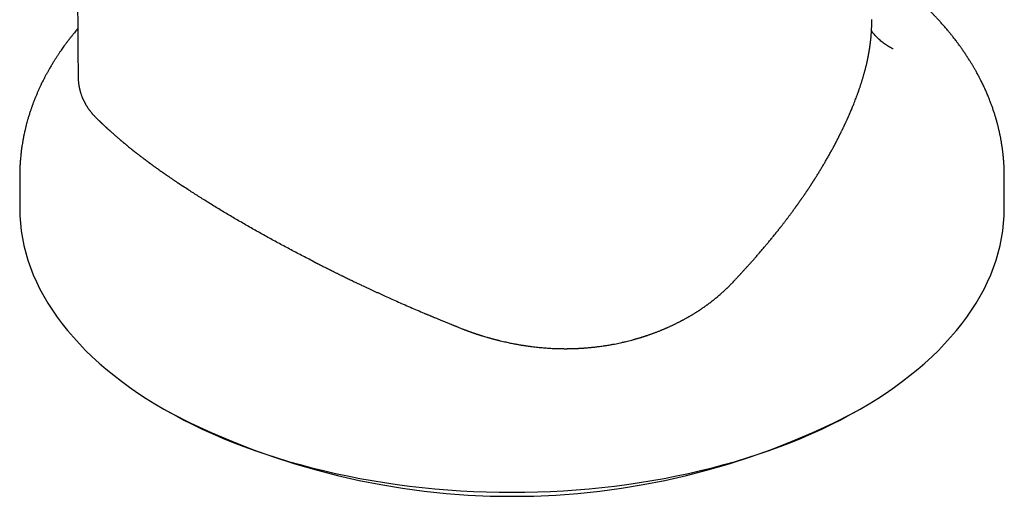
# Model space of a CAD drawing. Header units: millimetres. Extents: x 8 to 820, y 12 to 745.
# Tile 25 of 56: x 640 to 691, y 177 to 202. Entities that reach past the tile are written whole.
import ezdxf

# ---------------------------------------------------------------- set-up
doc = ezdxf.new("R2010")
doc.units = ezdxf.units.MM

msp = doc.modelspace()

# ---------------------------------------------------------------- linework, layer by layer
at = {"color": 7, "linetype": 'Continuous', "lineweight": 30}
for p, q in [((643.797, 196.329), (643.844, 196.285)), ((647.245, 181.165), (647.599, 180.961)), ((683.313, 180.961), (683.667, 181.165))]:
    msp.add_line(p, q, dxfattribs=at)
at = {"color": 7, "linetype": 'Continuous', "lineweight": 30, "flags": 128}
for points in [[(639.706, 191.674), (639.715, 191.285), (639.741, 190.896), (639.785, 190.508), (639.847, 190.121), (639.926, 189.734), (640.023, 189.349), (640.137, 188.965), (640.269, 188.584), (640.417, 188.204), (640.583, 187.827), (640.766, 187.452), (640.966, 187.081), (641.183, 186.712), (641.416, 186.347), (641.666, 185.986), (641.932, 185.628), (642.214, 185.275), (642.513, 184.926), (642.826, 184.581), (643.156, 184.242), (643.501, 183.907), (643.86, 183.578), (644.235, 183.255), (644.624, 182.937), (645.027, 182.625), (645.445, 182.319), (645.876, 182.02), (646.32, 181.728), (646.778, 181.442), (647.248, 181.163)], [(647.248, 181.163), (647.731, 180.892), (648.226, 180.627), (648.733, 180.371), (649.251, 180.122), (649.78, 179.881), (650.321, 179.648), (650.871, 179.424), (651.432, 179.207), (652.002, 179), (652.581, 178.801), (653.169, 178.611), (653.766, 178.429), (654.37, 178.257), (654.983, 178.094), (655.602, 177.941), (656.228, 177.797), (656.86, 177.662), (657.499, 177.537), (658.143, 177.421), (658.791, 177.316), (659.445, 177.22), (660.102, 177.134), (660.763, 177.058), (661.428, 176.992), (662.095, 176.936), (662.764, 176.891), (663.436, 176.855), (664.108, 176.83), (664.782, 176.814), (665.456, 176.809), (666.13, 176.814), (666.804, 176.83), (667.476, 176.855), (668.148, 176.891), (668.817, 176.936), (669.484, 176.992), (670.149, 177.058), (670.81, 177.134), (671.467, 177.22), (672.121, 177.316), (672.769, 177.421), (673.413, 177.537), (674.052, 177.662), (674.684, 177.797), (675.31, 177.941), (675.929, 178.094), (676.542, 178.257), (677.146, 178.429), (677.743, 178.611), (678.331, 178.801), (678.91, 179), (679.48, 179.207), (680.041, 179.424), (680.591, 179.648), (681.132, 179.881), (681.661, 180.122), (682.179, 180.371), (682.686, 180.627), (683.181, 180.892), (683.664, 181.163), (684.134, 181.442), (684.592, 181.728), (685.036, 182.02), (685.468, 182.319), (685.885, 182.625), (686.288, 182.937), (686.677, 183.255), (687.052, 183.578), (687.412, 183.907), (687.756, 184.242), (688.086, 184.581), (688.399, 184.926), (688.698, 185.275), (688.98, 185.628), (689.246, 185.986), (689.496, 186.347), (689.729, 186.712), (689.946, 187.081), (690.146, 187.452), (690.329, 187.827), (690.495, 188.204), (690.643, 188.584), (690.775, 188.965), (690.889, 189.349), (690.986, 189.734), (691.065, 190.121), (691.127, 190.508), (691.171, 190.896), (691.197, 191.285), (691.206, 191.674)]]:
    msp.add_lwpolyline(points, dxfattribs=at)
at = {"color": 7, "linetype": 'Continuous', "lineweight": 30}
msp.add_arc((665.456, 215.316), 38.719, 242.5352, 297.4648, dxfattribs=at)
for points, knots in [([(642.339, 266.777), (642.342, 266.396), (642.348, 265.64), (642.356, 264.514), (642.364, 263.402), (642.372, 262.304), (642.379, 261.221), (642.387, 260.173), (642.394, 259.158), (642.4, 258.176), (642.407, 257.207), (642.413, 256.251), (642.419, 255.272), (642.425, 254.271), (642.432, 253.249), (642.438, 252.243), (642.444, 251.253), (642.45, 250.279), (642.455, 249.32), (642.46, 248.377), (642.466, 247.45), (642.47, 246.539), (642.475, 245.643), (642.48, 244.764), (642.484, 243.9), (642.489, 243.051), (642.493, 242.219), (642.497, 241.402), (642.501, 240.588), (642.505, 239.779), (642.508, 238.973), (642.512, 238.185), (642.515, 237.414), (642.519, 236.66), (642.522, 235.929), (642.526, 235.221), (642.529, 234.536), (642.532, 233.868), (642.536, 233.215), (642.539, 232.582), (642.542, 231.968), (642.545, 231.374), (642.548, 230.795), (642.551, 230.228), (642.554, 229.674), (642.557, 229.131), (642.56, 228.605), (642.563, 228.094), (642.566, 227.6), (642.568, 227.122), (642.571, 226.661), (642.573, 226.216), (642.576, 225.788), (642.578, 225.376), (642.581, 224.98), (642.583, 224.602), (642.585, 224.243), (642.587, 223.901), (642.589, 223.575), (642.591, 223.264), (642.593, 222.97), (642.594, 222.691), (642.596, 222.427), (642.597, 222.195), (642.598, 221.993), (642.599, 221.819), (642.601, 221.652), (642.602, 221.451), (642.603, 221.207), (642.605, 220.912), (642.607, 220.601), (642.609, 220.272), (642.611, 219.928), (642.614, 219.569), (642.616, 219.196), (642.618, 218.806), (642.621, 218.399), (642.624, 217.976), (642.627, 217.535), (642.63, 217.079), (642.632, 216.667), (642.635, 216.302), (642.637, 215.99), (642.639, 215.67), (642.641, 215.345), (642.643, 215.013), (642.646, 214.682), (642.648, 214.362), (642.65, 214.059), (642.652, 213.774), (642.654, 213.508), (642.655, 213.264), (642.657, 213.041), (642.658, 212.84), (642.66, 212.655), (642.661, 212.486), (642.662, 212.34), (642.663, 212.216), (642.663, 212.111), (642.664, 212.011), (642.665, 211.905), (642.666, 211.788), (642.667, 211.659), (642.668, 211.52), (642.669, 211.371), (642.67, 211.209), (642.671, 211.034), (642.672, 210.836), (642.674, 210.614), (642.676, 210.365), (642.678, 210.099), (642.68, 209.818), (642.682, 209.527), (642.684, 209.23), (642.687, 208.757), (642.692, 208.106), (642.699, 207.22), (642.705, 206.272), (642.713, 205.262), (642.719, 204.412), (642.724, 203.725), (642.728, 203.199), (642.732, 202.661), (642.736, 202.11), (642.74, 201.545), (642.744, 200.932), (642.749, 200.268), (642.754, 199.551), (642.759, 198.982), (642.761, 198.651), (642.762, 198.565)], [0, 0, 0, 0, 0.016679, 0.033148, 0.04941, 0.065463, 0.081308, 0.096945, 0.111497, 0.125865, 0.140049, 0.154048, 0.167862, 0.183062, 0.198032, 0.212773, 0.227285, 0.241567, 0.25562, 0.269444, 0.283039, 0.296405, 0.309542, 0.32245, 0.33513, 0.34758, 0.359802, 0.371795, 0.38356, 0.395639, 0.407468, 0.419046, 0.430374, 0.441455, 0.452286, 0.462573, 0.472626, 0.482442, 0.492023, 0.501367, 0.510315, 0.519035, 0.527527, 0.53579, 0.543987, 0.551946, 0.559668, 0.567151, 0.574397, 0.581404, 0.588173, 0.59469, 0.60097, 0.607013, 0.612818, 0.618386, 0.623624, 0.628632, 0.633412, 0.637962, 0.642284, 0.646376, 0.650239, 0.653873, 0.656567, 0.65912, 0.661532, 0.663906, 0.667967, 0.672283, 0.676851, 0.681673, 0.686748, 0.691979, 0.697454, 0.703174, 0.709138, 0.715347, 0.7218, 0.728497, 0.735439, 0.739927, 0.744512, 0.749193, 0.753971, 0.758826, 0.763793, 0.768495, 0.772931, 0.777102, 0.781006, 0.784646, 0.787833, 0.790785, 0.793501, 0.79598, 0.798223, 0.799912, 0.801437, 0.802822, 0.804338, 0.80606, 0.807989, 0.809997, 0.812189, 0.814564, 0.817123, 0.819865, 0.823268, 0.826916, 0.83081, 0.834948, 0.839277, 0.843632, 0.848001, 0.860089, 0.872287, 0.886952, 0.901772, 0.91675, 0.924302, 0.931998, 0.939887, 0.94797, 0.956247, 0.964717, 0.97495, 0.985451, 0.996223, 1, 1, 1, 1]), ([(691.206, 191.674), (691.206, 191.744), (691.206, 191.877), (691.206, 192.068), (691.206, 192.244), (691.206, 192.403), (691.206, 192.547), (691.206, 192.675), (691.206, 192.786), (691.206, 192.877), (691.206, 192.949), (691.206, 193.004), (691.206, 193.048), (691.206, 193.085), (691.206, 193.121), (691.206, 193.163), (691.206, 193.206), (691.206, 193.241), (691.206, 193.273), (691.206, 193.309), (691.206, 193.346), (691.206, 193.382), (691.206, 193.422), (691.206, 193.465), (691.205, 193.512), (691.204, 193.561), (691.203, 193.622), (691.201, 193.692), (691.198, 193.767), (691.195, 193.836), (691.192, 193.902), (691.189, 193.966), (691.185, 194.031), (691.18, 194.099), (691.175, 194.173), (691.169, 194.252), (691.161, 194.337), (691.154, 194.412), (691.147, 194.479), (691.141, 194.531), (691.136, 194.577), (691.132, 194.615), (691.127, 194.652), (691.122, 194.694), (691.115, 194.746), (691.108, 194.802), (691.1, 194.857), (691.09, 194.929), (691.076, 195.017), (691.06, 195.115), (691.045, 195.203), (691.031, 195.284), (691.016, 195.363), (691.001, 195.441), (690.985, 195.518), (690.97, 195.591), (690.954, 195.665), (690.937, 195.742), (690.918, 195.823), (690.898, 195.908), (690.877, 195.991), (690.856, 196.074), (690.833, 196.161), (690.807, 196.253), (690.781, 196.347), (690.755, 196.436), (690.729, 196.52), (690.703, 196.605), (690.675, 196.692), (690.645, 196.784), (690.614, 196.877), (690.582, 196.967), (690.552, 197.053), (690.522, 197.135), (690.49, 197.221), (690.452, 197.322), (690.408, 197.432), (690.36, 197.55), (690.316, 197.656), (690.273, 197.755), (690.229, 197.855), (690.181, 197.961), (690.129, 198.074), (690.077, 198.183), (690.029, 198.281), (689.986, 198.367), (689.948, 198.443), (689.91, 198.518), (689.868, 198.597), (689.822, 198.683), (689.774, 198.771), (689.732, 198.848), (689.696, 198.912), (689.664, 198.967), (689.63, 199.026), (689.593, 199.09), (689.556, 199.153), (689.522, 199.21), (689.491, 199.262), (689.457, 199.318), (689.416, 199.384), (689.367, 199.461), (689.315, 199.543), (689.263, 199.623), (689.212, 199.701), (689.161, 199.779), (689.107, 199.858), (689.053, 199.937), (689.001, 200.011), (688.951, 200.082), (688.9, 200.154), (688.846, 200.229), (688.789, 200.306), (688.73, 200.385), (688.667, 200.469), (688.602, 200.553), (688.54, 200.632), (688.483, 200.704), (688.43, 200.771), (688.378, 200.835), (688.322, 200.903), (688.262, 200.977), (688.196, 201.055), (688.126, 201.137), (688.053, 201.221), (687.981, 201.304), (687.911, 201.383), (687.844, 201.457), (687.779, 201.529), (687.716, 201.597), (687.663, 201.654), (687.616, 201.704), (687.572, 201.75), (687.522, 201.802), (687.466, 201.861), (687.406, 201.923), (687.345, 201.984), (687.287, 202.043), (687.235, 202.095), (687.189, 202.14), (687.149, 202.179), (687.11, 202.217), (687.067, 202.259), (687.003, 202.321), (686.92, 202.4), (686.82, 202.494), (686.713, 202.592), (686.601, 202.693), (686.483, 202.798), (686.366, 202.901), (686.246, 203.004), (686.119, 203.111), (685.984, 203.224), (685.861, 203.324), (685.756, 203.408), (685.674, 203.473), (685.6, 203.531), (685.536, 203.581), (685.486, 203.62), (685.44, 203.655), (685.391, 203.692), (685.332, 203.737), (685.265, 203.787), (685.199, 203.837), (685.136, 203.883), (685.077, 203.926), (685.02, 203.968), (684.967, 204.006), (684.922, 204.038), (684.885, 204.065), (684.852, 204.088), (684.81, 204.118), (684.752, 204.159), (684.675, 204.213), (684.587, 204.273), (684.507, 204.328), (684.438, 204.375), (684.381, 204.414), (684.322, 204.453), (684.276, 204.484), (684.248, 204.502), (684.241, 204.507)], [0, 0, 0, 0, 0.012464, 0.023968, 0.034512, 0.044097, 0.052722, 0.060387, 0.067092, 0.072837, 0.076742, 0.080033, 0.08271, 0.084773, 0.086575, 0.089247, 0.092392, 0.094128, 0.095819, 0.097512, 0.09931, 0.10122, 0.103049, 0.105595, 0.108438, 0.111904, 0.115559, 0.121403, 0.126474, 0.131226, 0.135824, 0.140299, 0.144754, 0.149395, 0.154509, 0.160431, 0.166008, 0.172222, 0.176264, 0.180054, 0.183269, 0.185911, 0.188113, 0.191043, 0.194716, 0.198934, 0.202878, 0.206458, 0.214165, 0.221304, 0.227267, 0.232877, 0.238368, 0.244092, 0.249479, 0.254716, 0.259667, 0.265112, 0.271185, 0.277047, 0.283229, 0.289046, 0.294946, 0.301731, 0.308925, 0.315184, 0.321077, 0.327157, 0.333444, 0.34001, 0.346991, 0.353899, 0.359887, 0.365695, 0.371974, 0.378796, 0.388024, 0.396576, 0.404677, 0.411623, 0.418706, 0.42701, 0.435642, 0.44397, 0.45177, 0.457964, 0.463591, 0.468991, 0.475071, 0.481713, 0.488779, 0.495473, 0.49954, 0.50365, 0.50827, 0.513401, 0.518502, 0.522992, 0.526871, 0.530597, 0.536254, 0.542438, 0.549003, 0.555597, 0.561639, 0.567644, 0.57418, 0.580806, 0.586781, 0.592092, 0.598006, 0.604273, 0.610482, 0.616918, 0.623881, 0.631142, 0.637785, 0.643733, 0.649172, 0.654431, 0.660056, 0.666357, 0.673034, 0.680031, 0.68731, 0.694647, 0.701341, 0.707649, 0.713963, 0.720105, 0.725454, 0.729107, 0.733107, 0.737767, 0.74301, 0.748542, 0.754336, 0.759507, 0.76431, 0.768373, 0.771695, 0.774954, 0.778757, 0.783102, 0.791802, 0.800431, 0.80895, 0.819109, 0.828776, 0.838406, 0.848175, 0.858224, 0.869257, 0.880636, 0.88742, 0.894006, 0.899845, 0.904722, 0.908638, 0.911508, 0.915236, 0.919852, 0.925093, 0.930457, 0.934801, 0.939216, 0.943667, 0.94764, 0.950958, 0.95362, 0.955795, 0.958264, 0.962938, 0.968581, 0.975094, 0.981928, 0.985939, 0.990027, 0.994193, 0.998436, 1, 1, 1, 1]), ([(677.152, 187.964), (677.165, 187.978), (677.192, 188.007), (677.235, 188.053), (677.283, 188.105), (677.334, 188.159), (677.384, 188.213), (677.431, 188.264), (677.478, 188.314), (677.541, 188.382), (677.619, 188.468), (677.715, 188.574), (677.801, 188.669), (677.874, 188.751), (677.933, 188.816), (677.99, 188.88), (678.05, 188.947), (678.114, 189.02), (678.178, 189.093), (678.241, 189.165), (678.305, 189.239), (678.371, 189.315), (678.439, 189.394), (678.508, 189.475), (678.578, 189.557), (678.645, 189.636), (678.708, 189.711), (678.77, 189.785), (678.832, 189.859), (678.894, 189.934), (678.957, 190.01), (679.023, 190.09), (679.092, 190.176), (679.149, 190.246), (679.192, 190.299), (679.214, 190.326), (679.238, 190.356), (679.264, 190.388), (679.295, 190.427), (679.326, 190.466), (679.356, 190.504), (679.387, 190.543), (679.417, 190.581), (679.445, 190.617), (679.472, 190.65), (679.495, 190.681), (679.52, 190.712), (679.549, 190.749), (679.585, 190.796), (679.624, 190.846), (679.665, 190.899), (679.705, 190.95), (679.744, 191.002), (679.788, 191.06), (679.834, 191.12), (679.878, 191.178), (679.923, 191.237), (679.97, 191.3), (680.024, 191.373), (680.077, 191.444), (680.13, 191.517), (680.185, 191.591), (680.229, 191.652), (680.259, 191.694), (680.279, 191.721), (680.298, 191.747), (680.317, 191.773), (680.334, 191.797), (680.353, 191.823), (680.373, 191.852), (680.396, 191.883), (680.417, 191.914), (680.438, 191.943), (680.46, 191.974), (680.487, 192.011), (680.512, 192.047), (680.538, 192.084), (680.561, 192.117), (680.585, 192.152), (680.609, 192.186), (680.635, 192.224), (680.666, 192.269), (680.7, 192.318), (680.733, 192.366), (680.76, 192.406), (680.785, 192.442), (680.809, 192.478), (680.836, 192.518), (680.862, 192.556), (680.888, 192.594), (680.911, 192.629), (680.936, 192.666), (680.963, 192.706), (680.992, 192.75), (681.022, 192.795), (681.049, 192.837), (681.071, 192.871), (681.089, 192.898), (681.103, 192.919), (681.117, 192.942), (681.133, 192.965), (681.148, 192.99), (681.163, 193.013), (681.177, 193.034), (681.191, 193.056), (681.207, 193.081), (681.225, 193.108), (681.24, 193.132), (681.253, 193.153), (681.265, 193.172), (681.278, 193.192), (681.291, 193.212), (681.303, 193.232), (681.315, 193.251), (681.356, 193.315), (681.425, 193.426), (681.523, 193.585), (681.621, 193.747), (681.718, 193.909), (681.814, 194.071), (681.894, 194.21), (681.96, 194.325), (682.011, 194.415), (682.062, 194.505), (682.113, 194.596), (682.164, 194.688), (682.205, 194.764), (682.238, 194.825), (682.263, 194.871), (682.289, 194.918), (682.313, 194.965), (682.334, 195.004), (682.352, 195.037), (682.366, 195.063), (682.38, 195.09), (682.394, 195.116), (682.406, 195.141), (682.42, 195.166), (682.437, 195.199), (682.457, 195.237), (682.478, 195.278), (682.497, 195.316), (682.517, 195.355), (682.537, 195.394), (682.556, 195.432), (682.575, 195.469), (682.593, 195.505), (682.611, 195.541), (682.628, 195.575), (682.647, 195.613), (682.669, 195.658), (682.695, 195.71), (682.719, 195.761), (682.741, 195.805), (682.762, 195.847), (682.785, 195.895), (682.804, 195.935), (682.816, 195.961), (682.821, 195.973), (682.828, 195.986), (682.836, 196.003), (682.844, 196.02), (682.852, 196.037), (682.86, 196.055), (682.868, 196.072), (682.88, 196.098), (682.897, 196.133), (682.919, 196.181), (682.942, 196.232), (682.966, 196.285), (682.989, 196.334), (683.009, 196.378), (683.026, 196.417), (683.043, 196.457), (683.064, 196.502), (683.085, 196.551), (683.106, 196.598), (683.133, 196.661), (683.167, 196.739), (683.208, 196.838), (683.25, 196.938), (683.291, 197.039), (683.337, 197.153), (683.384, 197.271), (683.432, 197.396), (683.477, 197.517), (683.515, 197.618), (683.543, 197.696), (683.563, 197.753), (683.583, 197.809), (683.603, 197.865), (683.622, 197.919), (683.64, 197.973), (683.659, 198.028), (683.68, 198.093), (683.703, 198.163), (683.727, 198.235), (683.748, 198.304), (683.769, 198.371), (683.791, 198.441), (683.811, 198.509), (683.83, 198.574), (683.848, 198.636), (683.866, 198.699), (683.884, 198.763), (683.901, 198.824), (683.919, 198.892), (683.939, 198.97), (683.96, 199.053), (683.981, 199.137), (683.999, 199.214), (684.017, 199.293), (684.036, 199.375), (684.054, 199.46), (684.068, 199.527), (684.078, 199.575), (684.084, 199.606), (684.09, 199.638), (684.096, 199.668), (684.102, 199.699), (684.108, 199.729), (684.112, 199.754), (684.116, 199.777), (684.12, 199.799), (684.124, 199.822), (684.128, 199.845), (684.133, 199.873), (684.139, 199.905), (684.145, 199.943), (684.151, 199.98), (684.157, 200.015), (684.163, 200.053), (684.169, 200.092), (684.174, 200.132), (684.18, 200.172), (684.186, 200.214), (684.192, 200.26), (684.198, 200.307), (684.204, 200.351), (684.208, 200.388), (684.212, 200.419), (684.215, 200.444), (684.218, 200.468), (684.22, 200.492), (684.223, 200.518), (684.226, 200.549), (684.229, 200.581), (684.232, 200.611), (684.235, 200.638), (684.237, 200.665), (684.24, 200.696), (684.243, 200.729), (684.246, 200.762), (684.248, 200.794), (684.251, 200.833), (684.254, 200.876), (684.257, 200.924), (684.26, 200.972), (684.263, 201.024), (684.265, 201.076), (684.268, 201.135), (684.27, 201.192), (684.271, 201.251), (684.273, 201.306), (684.274, 201.379), (684.274, 201.463), (684.274, 201.528), (684.273, 201.559)], [0, 0, 0, 0, 0.002755, 0.005925, 0.009494, 0.013423, 0.017125, 0.020546, 0.024038, 0.027485, 0.034628, 0.04166, 0.049236, 0.054095, 0.058499, 0.062596, 0.067219, 0.072404, 0.077453, 0.082273, 0.087217, 0.092538, 0.09788, 0.103311, 0.109149, 0.114571, 0.119512, 0.124579, 0.1297, 0.134643, 0.139768, 0.145401, 0.150936, 0.157252, 0.159755, 0.161661, 0.162968, 0.165701, 0.168351, 0.170895, 0.173568, 0.176223, 0.178745, 0.181344, 0.183632, 0.185551, 0.18753, 0.190036, 0.193025, 0.197144, 0.200306, 0.203869, 0.207618, 0.2109, 0.215628, 0.21999, 0.222732, 0.227692, 0.232869, 0.237606, 0.242152, 0.247803, 0.252749, 0.254697, 0.256286, 0.258272, 0.260026, 0.261619, 0.263187, 0.26544, 0.267498, 0.269585, 0.27166, 0.273585, 0.275952, 0.27921, 0.280962, 0.283479, 0.285935, 0.288112, 0.290531, 0.293679, 0.297293, 0.300702, 0.303487, 0.305431, 0.308072, 0.310908, 0.313637, 0.316032, 0.318706, 0.320845, 0.32346, 0.327114, 0.329855, 0.33276, 0.335587, 0.336935, 0.338377, 0.339912, 0.341541, 0.343262, 0.344959, 0.346239, 0.347736, 0.349452, 0.351457, 0.353259, 0.35446, 0.355718, 0.35714, 0.358532, 0.359893, 0.361224, 0.362525, 0.373144, 0.384132, 0.395552, 0.406645, 0.417904, 0.429476, 0.435634, 0.442027, 0.448352, 0.45462, 0.461245, 0.467677, 0.470764, 0.47414, 0.477393, 0.48074, 0.483985, 0.485759, 0.487795, 0.489576, 0.491444, 0.493393, 0.494772, 0.496874, 0.50032, 0.502919, 0.505672, 0.508472, 0.511238, 0.513981, 0.516587, 0.519211, 0.521851, 0.524185, 0.526538, 0.530016, 0.534003, 0.537746, 0.540922, 0.543547, 0.546991, 0.551327, 0.552149, 0.552649, 0.553869, 0.555086, 0.556301, 0.557517, 0.558847, 0.56014, 0.561346, 0.564503, 0.567835, 0.571826, 0.575539, 0.579436, 0.582717, 0.585263, 0.588001, 0.591372, 0.595284, 0.598842, 0.601805, 0.60913, 0.616324, 0.623841, 0.631284, 0.639028, 0.649472, 0.65805, 0.667406, 0.676896, 0.681148, 0.685387, 0.689899, 0.694153, 0.698265, 0.702343, 0.706535, 0.711238, 0.717381, 0.722852, 0.728201, 0.733388, 0.738716, 0.744683, 0.749359, 0.754148, 0.759513, 0.764337, 0.769267, 0.774196, 0.780598, 0.787971, 0.794289, 0.800658, 0.806763, 0.813467, 0.82074, 0.82739, 0.829916, 0.832664, 0.835131, 0.837676, 0.840171, 0.842857, 0.844888, 0.846534, 0.848424, 0.850466, 0.852247, 0.854105, 0.857399, 0.860407, 0.863432, 0.866596, 0.869342, 0.87298, 0.876306, 0.879376, 0.882967, 0.887101, 0.891024, 0.894736, 0.898237, 0.900477, 0.902622, 0.904672, 0.906626, 0.908798, 0.911412, 0.914494, 0.917107, 0.919092, 0.921485, 0.924109, 0.926957, 0.930011, 0.9327, 0.935378, 0.940029, 0.94381, 0.948054, 0.952408, 0.957316, 0.961865, 0.967863, 0.972533, 0.977478, 0.982465, 0.991876, 1, 1, 1, 1]), ([(642.743, 201.087), (642.734, 201.076), (642.702, 201.038), (642.642, 200.967), (642.573, 200.884), (642.51, 200.805), (642.455, 200.737), (642.403, 200.672), (642.358, 200.614), (642.319, 200.565), (642.281, 200.515), (642.242, 200.465), (642.201, 200.409), (642.158, 200.352), (642.111, 200.289), (642.053, 200.21), (641.985, 200.115), (641.909, 200.009), (641.844, 199.915), (641.792, 199.838), (641.751, 199.779), (641.714, 199.723), (641.68, 199.67), (641.645, 199.618), (641.608, 199.561), (641.568, 199.497), (641.526, 199.432), (641.484, 199.364), (641.441, 199.294), (641.394, 199.216), (641.344, 199.134), (641.295, 199.05), (641.25, 198.971), (641.208, 198.898), (641.171, 198.831), (641.135, 198.767), (641.099, 198.701), (641.063, 198.633), (641.028, 198.567), (640.995, 198.502), (640.961, 198.437), (640.922, 198.36), (640.879, 198.274), (640.834, 198.182), (640.795, 198.098), (640.758, 198.021), (640.728, 197.955), (640.7, 197.894), (640.674, 197.835), (640.644, 197.767), (640.611, 197.691), (640.577, 197.611), (640.544, 197.532), (640.514, 197.457), (640.487, 197.389), (640.462, 197.326), (640.439, 197.266), (640.417, 197.208), (640.396, 197.15), (640.374, 197.091), (640.352, 197.029), (640.328, 196.964), (640.305, 196.896), (640.28, 196.824), (640.254, 196.744), (640.225, 196.656), (640.196, 196.565), (640.169, 196.475), (640.145, 196.393), (640.117, 196.296), (640.085, 196.184), (640.055, 196.071), (640.031, 195.976), (640.012, 195.897), (639.993, 195.818), (639.973, 195.734), (639.952, 195.637), (639.931, 195.54), (639.913, 195.45), (639.899, 195.378), (639.887, 195.317), (639.877, 195.263), (639.867, 195.206), (639.856, 195.142), (639.842, 195.056), (639.825, 194.948), (639.807, 194.824), (639.791, 194.704), (639.777, 194.586), (639.763, 194.465), (639.754, 194.368), (639.747, 194.295), (639.743, 194.252), (639.74, 194.207), (639.736, 194.158), (639.732, 194.107), (639.729, 194.056), (639.726, 194.011), (639.724, 193.972), (639.722, 193.937), (639.72, 193.901), (639.718, 193.861), (639.715, 193.811), (639.713, 193.755), (639.711, 193.695), (639.71, 193.639), (639.708, 193.585), (639.707, 193.527), (639.707, 193.471), (639.706, 193.426), (639.706, 193.392), (639.706, 193.362), (639.706, 193.326), (639.706, 193.287), (639.706, 193.247), (639.706, 193.215), (639.706, 193.19), (639.706, 193.168), (639.706, 193.141), (639.706, 193.099), (639.706, 193.038), (639.706, 192.958), (639.706, 192.867), (639.706, 192.764), (639.706, 192.647), (639.706, 192.516), (639.706, 192.373), (639.706, 192.216), (639.706, 192.048), (639.706, 191.865), (639.706, 191.74), (639.706, 191.674)], [0, 0, 0, 0, 0.003881, 0.01463, 0.026671, 0.035107, 0.043819, 0.052057, 0.059207, 0.065269, 0.070316, 0.077361, 0.08388, 0.090523, 0.098228, 0.106906, 0.119299, 0.132409, 0.145381, 0.152812, 0.159903, 0.166551, 0.172623, 0.178472, 0.185129, 0.192782, 0.200845, 0.2081, 0.216532, 0.225306, 0.235265, 0.24506, 0.254253, 0.262556, 0.270229, 0.277059, 0.284764, 0.292724, 0.300215, 0.307256, 0.314494, 0.322244, 0.333285, 0.34363, 0.353008, 0.361315, 0.369554, 0.37505, 0.381424, 0.389049, 0.397727, 0.406643, 0.415332, 0.423773, 0.431113, 0.437802, 0.444298, 0.450607, 0.456842, 0.463057, 0.469911, 0.476867, 0.484162, 0.491823, 0.500299, 0.509837, 0.52008, 0.529735, 0.538558, 0.546478, 0.560695, 0.574239, 0.582503, 0.5908, 0.599107, 0.607503, 0.617521, 0.629531, 0.638056, 0.646011, 0.652187, 0.657168, 0.663052, 0.67002, 0.677241, 0.690302, 0.703437, 0.716015, 0.727664, 0.740064, 0.753681, 0.758039, 0.762486, 0.767104, 0.772145, 0.777625, 0.783096, 0.787726, 0.79183, 0.795069, 0.798664, 0.80285, 0.807628, 0.81421, 0.82041, 0.826177, 0.831659, 0.837317, 0.843088, 0.847889, 0.84986, 0.851859, 0.854198, 0.857745, 0.860959, 0.863506, 0.865394, 0.867121, 0.869491, 0.872543, 0.878397, 0.885782, 0.8937, 0.902848, 0.913225, 0.924832, 0.937668, 0.951472, 0.966462, 0.982638, 1, 1, 1, 1]), ([(685.395, 200.023), (685.386, 200.027), (685.302, 200.068), (685.148, 200.152), (684.943, 200.287), (684.75, 200.436), (684.572, 200.599), (684.412, 200.775), (684.308, 200.903), (684.263, 200.973), (684.26, 200.978)], [0, 0, 0, 0, 0.020057, 0.181141, 0.342801, 0.50446, 0.665544, 0.826632, 0.988297, 1, 1, 1, 1]), ([(642.761, 198.565), (642.761, 198.56), (642.762, 198.544), (642.762, 198.52), (642.763, 198.487), (642.765, 198.445), (642.769, 198.387), (642.773, 198.322), (642.78, 198.256), (642.787, 198.196), (642.795, 198.143), (642.801, 198.102), (642.807, 198.069), (642.813, 198.039), (642.819, 198.008), (642.826, 197.979), (642.831, 197.953), (642.837, 197.926), (642.844, 197.897), (642.849, 197.869), (642.858, 197.839), (642.866, 197.812), (642.875, 197.782), (642.887, 197.74), (642.906, 197.686), (642.926, 197.621), (642.95, 197.555), (642.972, 197.5), (642.991, 197.455), (643.006, 197.42), (643.021, 197.387), (643.034, 197.359), (643.046, 197.334), (643.058, 197.31), (643.071, 197.285), (643.082, 197.262), (643.093, 197.24), (643.107, 197.215), (643.125, 197.183), (643.145, 197.147), (643.167, 197.108), (643.188, 197.072), (643.208, 197.039), (643.23, 197.004), (643.255, 196.968), (643.278, 196.929), (643.304, 196.892), (643.333, 196.853), (643.359, 196.816), (643.387, 196.781), (643.412, 196.749), (643.435, 196.719), (643.459, 196.689), (643.481, 196.662), (643.508, 196.63), (643.539, 196.595), (643.577, 196.554), (643.612, 196.515), (643.648, 196.476), (643.685, 196.438), (643.723, 196.401), (643.761, 196.364), (643.784, 196.342), (643.797, 196.329)], [0, 0, 0, 0, 0.0061025, 0.0190211, 0.0277937, 0.0453729, 0.0688132, 0.0966969, 0.1231302, 0.147799, 0.1695555, 0.1883674, 0.1981061, 0.2104956, 0.2252185, 0.2363142, 0.2464452, 0.2583555, 0.2689226, 0.2833975, 0.2935118, 0.3060954, 0.3178086, 0.3317537, 0.3592498, 0.3872391, 0.4156135, 0.4440768, 0.4596615, 0.4749917, 0.4900897, 0.5035109, 0.5120798, 0.5240598, 0.5358787, 0.5457143, 0.5538941, 0.5659464, 0.5801989, 0.596672, 0.6156472, 0.6327523, 0.6464059, 0.661928, 0.6803618, 0.6976764, 0.7150764, 0.7322328, 0.7526711, 0.7688417, 0.7835188, 0.8006961, 0.8130438, 0.827105, 0.8413932, 0.8610233, 0.8801399, 0.9049779, 0.9211858, 0.9404523, 0.9653635, 0.9805501, 1, 1, 1, 1]), ([(643.843, 196.285), (643.848, 196.28), (643.857, 196.271), (643.873, 196.256), (643.891, 196.238), (643.911, 196.219), (643.93, 196.201), (643.946, 196.185), (643.963, 196.169), (643.981, 196.152), (644, 196.133), (644.019, 196.115), (644.038, 196.097), (644.057, 196.078), (644.076, 196.06), (644.096, 196.042), (644.118, 196.021), (644.141, 196), (644.164, 195.978), (644.188, 195.956), (644.214, 195.931), (644.243, 195.905), (644.271, 195.879), (644.295, 195.857), (644.314, 195.84), (644.328, 195.827), (644.344, 195.812), (644.36, 195.797), (644.378, 195.781), (644.396, 195.765), (644.419, 195.744), (644.452, 195.714), (644.49, 195.68), (644.531, 195.643), (644.57, 195.608), (644.609, 195.574), (644.645, 195.542), (644.682, 195.509), (644.723, 195.474), (644.764, 195.439), (644.804, 195.404), (644.846, 195.367), (644.883, 195.336), (644.911, 195.312), (644.93, 195.295), (644.951, 195.278), (644.974, 195.258), (645, 195.236), (645.029, 195.212), (645.058, 195.187), (645.085, 195.164), (645.11, 195.143), (645.132, 195.125), (645.155, 195.106), (645.184, 195.082), (645.219, 195.053), (645.255, 195.023), (645.29, 194.994), (645.325, 194.966), (645.364, 194.934), (645.417, 194.891), (645.483, 194.837), (645.563, 194.773), (645.647, 194.706), (645.733, 194.639), (645.813, 194.576), (645.885, 194.52), (645.95, 194.47), (646.016, 194.419), (646.082, 194.369), (646.149, 194.318), (646.223, 194.262), (646.305, 194.201), (646.389, 194.137), (646.45, 194.093), (646.483, 194.068), (646.494, 194.06), (646.504, 194.052), (646.514, 194.045), (646.524, 194.038), (646.533, 194.031), (646.545, 194.022), (646.561, 194.01), (646.586, 193.992), (646.618, 193.969), (646.655, 193.942), (646.692, 193.915), (646.729, 193.887), (646.764, 193.862), (646.798, 193.838), (646.83, 193.815), (646.88, 193.778), (646.952, 193.727), (647.04, 193.664), (647.103, 193.619), (647.141, 193.593), (647.157, 193.581), (647.176, 193.568), (647.2, 193.551), (647.228, 193.531), (647.258, 193.51), (647.284, 193.492), (647.306, 193.477), (647.327, 193.461), (647.357, 193.441), (647.394, 193.415), (647.434, 193.387), (647.478, 193.357), (647.521, 193.327), (647.565, 193.296), (647.608, 193.267), (647.651, 193.237), (647.697, 193.206), (647.748, 193.171), (647.795, 193.139), (647.842, 193.107), (647.883, 193.079), (647.926, 193.05), (647.97, 193.021), (648.008, 192.995), (648.042, 192.972), (648.069, 192.954), (648.094, 192.937), (648.119, 192.921), (648.146, 192.902), (648.176, 192.882), (648.204, 192.863), (648.228, 192.848), (648.241, 192.839), (648.246, 192.836)], [0, 0, 0, 0, 0.003736, 0.008186, 0.01335, 0.019558, 0.025008, 0.029044, 0.033257, 0.03911, 0.044263, 0.049337, 0.054986, 0.060378, 0.065329, 0.070628, 0.076597, 0.083573, 0.089347, 0.095546, 0.103186, 0.11089, 0.118662, 0.126202, 0.129884, 0.133801, 0.137954, 0.142343, 0.146967, 0.151825, 0.156667, 0.165732, 0.177666, 0.186724, 0.198006, 0.208208, 0.216622, 0.225772, 0.236842, 0.247697, 0.256765, 0.267282, 0.279587, 0.284125, 0.288601, 0.293742, 0.29955, 0.306023, 0.313176, 0.320342, 0.327364, 0.333483, 0.338701, 0.34302, 0.349985, 0.359949, 0.368464, 0.375864, 0.384929, 0.393489, 0.403818, 0.422156, 0.440683, 0.459573, 0.480346, 0.499681, 0.514389, 0.529057, 0.543685, 0.558272, 0.5729, 0.588347, 0.606716, 0.626255, 0.643343, 0.645565, 0.647783, 0.649997, 0.652208, 0.654415, 0.656184, 0.658166, 0.661737, 0.666895, 0.673639, 0.681966, 0.690497, 0.697238, 0.705455, 0.712455, 0.718237, 0.725697, 0.743768, 0.762718, 0.780021, 0.782739, 0.785728, 0.789641, 0.794478, 0.800238, 0.80692, 0.812928, 0.81554, 0.820101, 0.826085, 0.833491, 0.842317, 0.849884, 0.859705, 0.868318, 0.875984, 0.885, 0.894036, 0.903094, 0.91505, 0.921643, 0.930507, 0.938863, 0.946651, 0.955664, 0.960916, 0.966508, 0.971069, 0.975463, 0.980599, 0.986658, 0.992565, 0.997012, 1, 1, 1, 1]), ([(651.442, 190.863), (651.252, 190.974), (650.871, 191.195), (650.318, 191.525), (649.779, 191.853), (649.254, 192.181), (648.741, 192.509), (648.411, 192.727), (648.246, 192.836)], [0, 0, 0, 0, 0.167731, 0.334363, 0.499997, 0.666391, 0.833024, 1, 1, 1, 1]), ([(655.089, 188.885), (654.876, 188.995), (654.449, 189.214), (653.825, 189.543), (653.212, 189.871), (652.612, 190.201), (652.021, 190.531), (651.636, 190.752), (651.442, 190.863)], [0, 0, 0, 0, 0.166972, 0.333604, 0.500003, 0.665632, 0.832264, 1, 1, 1, 1]), ([(655.089, 188.885), (655.095, 188.882), (655.112, 188.873), (655.142, 188.858), (655.18, 188.839), (655.219, 188.819), (655.255, 188.801), (655.289, 188.784), (655.325, 188.765), (655.366, 188.744), (655.407, 188.724), (655.46, 188.697), (655.53, 188.662), (655.617, 188.618), (655.693, 188.58), (655.753, 188.549), (655.799, 188.527), (655.845, 188.504), (655.891, 188.481), (655.936, 188.458), (655.977, 188.438), (656.017, 188.418), (656.056, 188.398), (656.1, 188.376), (656.149, 188.352), (656.207, 188.324), (656.269, 188.293), (656.33, 188.263), (656.379, 188.239), (656.434, 188.212), (656.492, 188.183), (656.554, 188.153), (656.603, 188.129), (656.649, 188.107), (656.745, 188.06), (656.894, 187.988), (657.064, 187.906), (657.22, 187.831), (657.361, 187.764), (657.495, 187.7), (657.62, 187.64), (657.741, 187.584), (657.872, 187.522), (658.008, 187.458), (658.145, 187.394), (658.287, 187.328), (658.431, 187.262), (658.576, 187.195), (658.796, 187.094), (659.08, 186.966), (659.429, 186.809), (659.779, 186.655), (660.138, 186.498), (660.503, 186.341), (660.757, 186.233), (660.905, 186.17), (660.949, 186.152), (660.998, 186.131), (661.054, 186.107), (661.117, 186.081), (661.18, 186.055), (661.237, 186.031), (661.285, 186.011), (661.325, 185.994), (661.365, 185.978), (661.423, 185.954), (661.496, 185.923), (661.578, 185.89), (661.658, 185.857), (661.741, 185.823), (661.831, 185.786), (661.918, 185.75), (662.004, 185.715), (662.084, 185.682), (662.167, 185.649), (662.238, 185.621), (662.301, 185.595), (662.356, 185.574), (662.409, 185.552), (662.458, 185.532), (662.505, 185.514), (662.551, 185.495), (662.582, 185.482), (662.597, 185.477)], [0, 0, 0, 0, 0.002856, 0.007159, 0.012909, 0.018952, 0.023961, 0.028289, 0.03336, 0.039672, 0.045554, 0.051003, 0.062238, 0.075251, 0.08792, 0.094375, 0.100813, 0.107255, 0.113702, 0.120154, 0.126244, 0.131174, 0.136728, 0.142907, 0.149711, 0.157208, 0.167163, 0.175588, 0.18248, 0.188017, 0.198335, 0.206787, 0.21357, 0.218681, 0.22593, 0.253176, 0.280286, 0.29619, 0.317163, 0.337913, 0.350767, 0.36839, 0.386906, 0.403965, 0.423251, 0.442235, 0.461304, 0.480702, 0.500428, 0.549323, 0.593475, 0.638285, 0.686873, 0.733582, 0.780011, 0.785076, 0.790531, 0.796856, 0.804052, 0.812119, 0.820871, 0.828068, 0.834202, 0.83927, 0.843274, 0.849751, 0.861198, 0.871307, 0.881047, 0.891671, 0.902924, 0.915288, 0.924791, 0.93565, 0.945822, 0.956273, 0.962226, 0.969815, 0.976966, 0.98248, 0.988274, 0.99454, 1, 1, 1, 1]), ([(662.597, 185.477), (662.625, 185.465), (662.679, 185.443), (662.762, 185.409), (662.844, 185.376), (662.909, 185.35), (662.954, 185.333), (662.982, 185.322), (663.014, 185.309), (663.052, 185.295), (663.092, 185.28), (663.128, 185.266), (663.159, 185.255), (663.195, 185.242), (663.235, 185.227), (663.279, 185.211), (663.319, 185.196), (663.36, 185.181), (663.401, 185.167), (663.439, 185.154), (663.475, 185.142), (663.51, 185.13), (663.542, 185.119), (663.574, 185.108), (663.609, 185.096), (663.653, 185.081), (663.697, 185.067), (663.737, 185.053), (663.773, 185.042), (663.809, 185.03), (663.846, 185.018), (663.884, 185.007), (663.978, 184.978), (664.075, 184.95), (664.173, 184.922), (664.215, 184.91), (664.255, 184.899), (664.294, 184.888), (664.336, 184.876), (664.384, 184.863), (664.433, 184.85), (664.475, 184.838), (664.514, 184.828), (664.552, 184.818), (664.596, 184.807), (664.639, 184.796), (664.682, 184.785), (664.725, 184.774), (664.767, 184.764), (664.81, 184.753), (664.93, 184.724), (665.076, 184.69), (665.251, 184.652), (665.374, 184.626), (665.498, 184.602), (665.605, 184.581), (665.695, 184.565), (665.769, 184.551), (665.838, 184.539), (665.907, 184.527), (665.972, 184.516), (666.042, 184.505), (666.11, 184.495), (666.18, 184.484), (666.255, 184.473), (666.324, 184.463), (666.391, 184.454), (666.45, 184.446), (666.539, 184.435), (666.659, 184.42), (666.807, 184.404), (666.955, 184.39), (667.097, 184.377), (667.245, 184.365), (667.398, 184.355), (667.52, 184.348), (667.604, 184.344), (667.654, 184.342), (667.706, 184.34), (667.754, 184.338), (667.804, 184.336), (667.853, 184.335), (667.909, 184.333), (667.958, 184.332), (667.995, 184.332), (668.016, 184.331), (668.036, 184.331), (668.063, 184.33), (668.104, 184.33), (668.152, 184.33), (668.203, 184.329), (668.247, 184.329), (668.287, 184.329), (668.326, 184.329), (668.376, 184.33), (668.434, 184.331), (668.497, 184.332), (668.555, 184.333), (668.614, 184.334), (668.674, 184.336), (668.736, 184.338), (668.788, 184.34), (668.834, 184.342), (668.871, 184.343), (668.912, 184.345), (668.96, 184.348), (669.014, 184.351), (669.07, 184.354), (669.127, 184.358), (669.18, 184.361), (669.23, 184.365), (669.273, 184.368), (669.318, 184.371), (669.376, 184.376), (669.448, 184.382), (669.528, 184.389), (669.596, 184.396), (669.652, 184.402), (669.695, 184.406), (669.74, 184.411), (669.806, 184.418), (669.889, 184.428), (669.992, 184.441), (670.099, 184.455), (670.204, 184.47), (670.297, 184.484), (670.381, 184.497), (670.472, 184.512), (670.594, 184.532), (670.736, 184.558), (670.895, 184.588), (671.049, 184.62), (671.206, 184.654), (671.357, 184.689), (671.506, 184.725), (671.644, 184.76), (671.751, 184.789), (671.825, 184.809), (671.871, 184.822), (671.925, 184.837), (671.984, 184.854), (672.045, 184.872), (672.097, 184.888), (672.139, 184.9), (672.175, 184.911), (672.213, 184.923), (672.252, 184.935), (672.289, 184.946), (672.325, 184.958), (672.36, 184.969), (672.398, 184.982), (672.433, 184.993), (672.466, 185.004), (672.5, 185.015), (672.541, 185.029), (672.583, 185.044), (672.626, 185.058), (672.669, 185.073), (672.721, 185.092), (672.774, 185.111), (672.823, 185.129), (672.868, 185.145), (672.914, 185.162), (672.961, 185.18), (673.017, 185.202), (673.08, 185.226), (673.15, 185.253), (673.213, 185.279), (673.271, 185.303), (673.327, 185.326), (673.379, 185.348), (673.426, 185.367), (673.47, 185.386), (673.52, 185.408), (673.574, 185.432), (673.627, 185.455), (673.679, 185.479), (673.735, 185.504), (673.797, 185.533), (673.861, 185.563), (673.917, 185.59), (673.967, 185.614), (674.013, 185.637), (674.069, 185.664), (674.125, 185.692), (674.179, 185.719), (674.223, 185.742), (674.262, 185.762), (674.296, 185.78), (674.332, 185.799), (674.374, 185.821), (674.423, 185.848), (674.477, 185.877), (674.532, 185.907), (674.583, 185.936), (674.629, 185.962), (674.67, 185.984), (674.712, 186.009), (674.757, 186.035), (674.802, 186.061), (674.845, 186.086), (674.889, 186.113), (674.938, 186.142), (674.988, 186.173), (675.035, 186.202), (675.079, 186.229), (675.123, 186.256), (675.165, 186.283), (675.206, 186.309), (675.242, 186.332), (675.276, 186.354), (675.312, 186.379), (675.357, 186.409), (675.408, 186.444), (675.458, 186.479), (675.5, 186.508), (675.535, 186.533), (675.571, 186.559), (675.61, 186.587), (675.653, 186.618), (675.706, 186.657), (675.773, 186.707), (675.853, 186.768), (675.933, 186.831), (676.05, 186.924), (676.203, 187.049), (676.338, 187.166), (676.427, 187.246), (676.476, 187.29), (676.53, 187.339), (676.581, 187.387), (676.626, 187.428), (676.661, 187.462), (676.693, 187.492), (676.724, 187.523), (676.76, 187.558), (676.796, 187.593), (676.832, 187.629), (676.868, 187.665), (676.907, 187.705), (676.957, 187.756), (677.018, 187.82), (677.086, 187.893), (677.131, 187.941), (677.152, 187.964)], [0, 0, 0, 0, 0.005682, 0.011058, 0.01668, 0.022251, 0.02403, 0.025699, 0.027863, 0.030525, 0.03334, 0.035748, 0.037764, 0.039475, 0.042897, 0.045651, 0.048162, 0.050927, 0.053741, 0.056237, 0.058294, 0.060795, 0.063099, 0.064678, 0.067, 0.070068, 0.073151, 0.075707, 0.077808, 0.080183, 0.082688, 0.085066, 0.08742, 0.100984, 0.103681, 0.106369, 0.109045, 0.111259, 0.113897, 0.117034, 0.120547, 0.123226, 0.125033, 0.127839, 0.130615, 0.133353, 0.136059, 0.138737, 0.141416, 0.144139, 0.146873, 0.164044, 0.171696, 0.17963, 0.187127, 0.1948, 0.199631, 0.203815, 0.20863, 0.212485, 0.216588, 0.220749, 0.225468, 0.229197, 0.233645, 0.239228, 0.242079, 0.246001, 0.250045, 0.258426, 0.268116, 0.277302, 0.285581, 0.294172, 0.304562, 0.313534, 0.31657, 0.319845, 0.32278, 0.326002, 0.328721, 0.331997, 0.334954, 0.338982, 0.340937, 0.341715, 0.342922, 0.344569, 0.346664, 0.350464, 0.353327, 0.356006, 0.358499, 0.360806, 0.363108, 0.367643, 0.371505, 0.374682, 0.378306, 0.382382, 0.385594, 0.389795, 0.39196, 0.39409, 0.396606, 0.399518, 0.402831, 0.406504, 0.409922, 0.413342, 0.41639, 0.419065, 0.421371, 0.424604, 0.429917, 0.434722, 0.439466, 0.44245, 0.445206, 0.447436, 0.450729, 0.45754, 0.463014, 0.469946, 0.477533, 0.482711, 0.48741, 0.493391, 0.499899, 0.510369, 0.520425, 0.530067, 0.539862, 0.550653, 0.559099, 0.568645, 0.577504, 0.580099, 0.583131, 0.586619, 0.590574, 0.594884, 0.598597, 0.601031, 0.603035, 0.605859, 0.608549, 0.610903, 0.613084, 0.615733, 0.618068, 0.620633, 0.622747, 0.624819, 0.627384, 0.631049, 0.633253, 0.6361, 0.63978, 0.643737, 0.647043, 0.649753, 0.653021, 0.656336, 0.659587, 0.664561, 0.669326, 0.673987, 0.677689, 0.681571, 0.685653, 0.688745, 0.691366, 0.695019, 0.699354, 0.702864, 0.7062, 0.710481, 0.714976, 0.719583, 0.724266, 0.727274, 0.730413, 0.734428, 0.739391, 0.742812, 0.746326, 0.749248, 0.751527, 0.753866, 0.757345, 0.760914, 0.765009, 0.769465, 0.773441, 0.776864, 0.779946, 0.782728, 0.786612, 0.790411, 0.793282, 0.796529, 0.800881, 0.804713, 0.808445, 0.811978, 0.815291, 0.818898, 0.822173, 0.825109, 0.827544, 0.830392, 0.833999, 0.838622, 0.842932, 0.846494, 0.849072, 0.851742, 0.855416, 0.858999, 0.862553, 0.869069, 0.876133, 0.883257, 0.890018, 0.907076, 0.924329, 0.92744, 0.93206, 0.938031, 0.942685, 0.946856, 0.950752, 0.95308, 0.956193, 0.959905, 0.963759, 0.966899, 0.970598, 0.974569, 0.978774, 0.985775, 0.993266, 1, 1, 1, 1])]:
    msp.add_open_spline(points, degree=3, knots=knots, dxfattribs=at)

doc.saveas('drawing.dxf')
